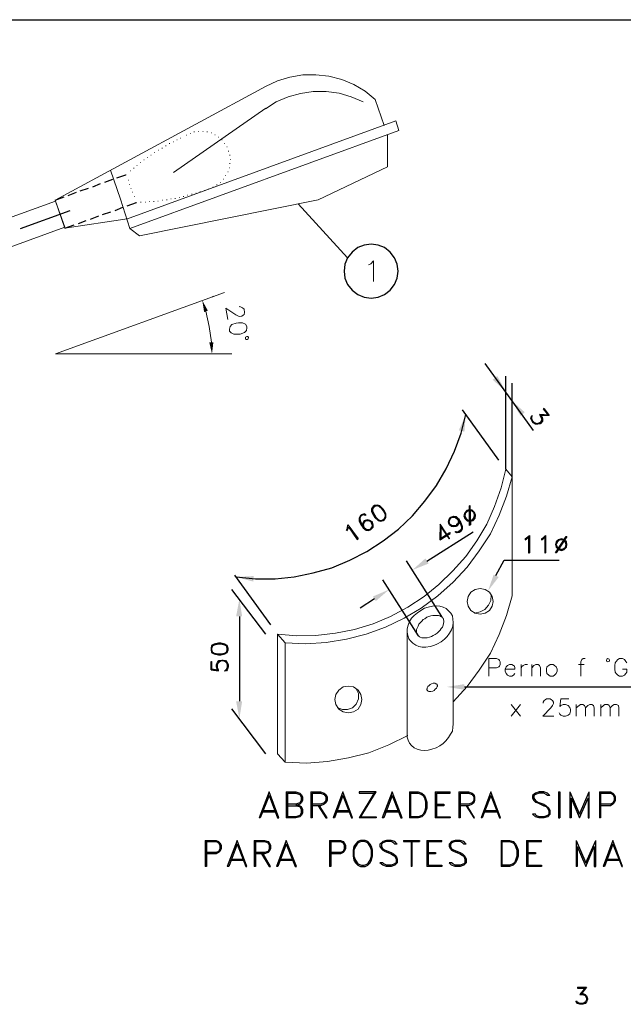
# Model space of a CAD drawing. Header units: millimetres. Extents: x 7 to 3083, y -677 to 294.
# Tile 156 of 256: x 1356 to 1411, y -136 to -46. Entities that reach past the tile are written whole.
import ezdxf

# ---------------------------------------------------------------- set-up
doc = ezdxf.new("R2010")
doc.units = ezdxf.units.MM
for name, color, linetype, lineweight in [('DGE_CONTORNOS', 7, 'Continuous', 0), ('DGE_DATOS', 7, 'Continuous', 0), ('DGE_RELLENO', 7, 'Continuous', 0)]:
    doc.layers.add(name, color=color, linetype=linetype, lineweight=lineweight)

# ---------------------------------------------------------------- blocks, each defined once
blk = doc.blocks.new('DGE_BT_015')
at = {"layer": 'DGE_RELLENO', "true_color": 0x000000}
for points in [[(92.4983, 267.2364), (92.837, 267.3634), (92.329, 268.2947)], [(93.345, 264.4847), (92.964, 264.4847), (93.218, 263.4264)], [(119.253, 261.3944), (118.8297, 261.0557), (120.015, 259.9974)], [(121.7507, 258.0924), (121.3697, 257.7537), (120.5653, 259.1507)], [(115.7393, 256.4413), (116.2473, 256.3144), (116.3743, 257.8807)], [(112.6913, 244.7573), (112.9877, 244.2917), (111.506, 243.699)], [(97.028, 243.1487), (96.9857, 242.6407), (95.4193, 243.064)], [(119.38, 243.064), (118.4063, 241.794), (118.9143, 243.2757)], [(107.9077, 241.286), (108.1617, 240.8627), (109.3893, 241.921)], [(95.4193, 239.4657), (95.9697, 239.4657), (95.7157, 241.032)], [(116.2473, 233.285), (116.2473, 232.777), (114.6387, 233.031)], [(95.4193, 231.7187), (95.9697, 231.7187), (95.7157, 230.1524)]]:
    blk.add_hatch(color=18, dxfattribs=at).paths.add_polyline_path(points, flags=0)
at = {"layer": 'DGE_CONTORNOS', "lineweight": 25}
for points in [[(7.874, 293.9063), (201.9723, 293.9063)], [(117.1787, 248.9483), (116.967, 249.16), (116.713, 249.2024), (116.459, 249.1177), (116.2897, 248.906), (116.205, 248.652), (116.2897, 248.398), (116.5013, 248.1864), (116.7553, 248.144), (117.0517, 248.2287), (117.221, 248.4403), (117.2633, 248.6944), (117.1787, 248.9483)], [(117.1363, 248.906), (116.967, 249.0754), (116.713, 249.1177), (116.5013, 249.033), (116.332, 248.8637), (116.2897, 248.652), (116.3743, 248.4403), (116.5437, 248.271), (116.7553, 248.2287), (117.0093, 248.3134), (117.1363, 248.4827), (117.1787, 248.6944), (117.1363, 248.906)], [(116.7553, 249.5833), (116.7977, 247.8054), (116.713, 247.763), (116.713, 249.541), (116.7553, 249.5833)], [(115.7817, 248.1017), (115.7393, 247.9323), (115.57, 247.7207), (115.5277, 247.6784), (115.2737, 247.636), (115.062, 247.6784), (114.8927, 247.8054), (114.8503, 247.89), (114.808, 248.1017), (114.8503, 248.3134), (114.9773, 248.4827), (115.0197, 248.525), (115.2737, 248.6097), (115.4853, 248.5674), (115.697, 248.3557), (115.9087, 248.017), (116.0357, 247.6784), (116.0357, 247.4243), (115.9087, 247.2127), (115.7817, 247.128), (115.57, 247.0857), (115.4007, 247.1704), (115.4853, 247.2127), (115.6123, 247.128)], [(114.8503, 247.9747), (114.8927, 248.271), (115.0197, 248.4403), (115.062, 248.4827), (115.316, 248.525), (115.57, 248.4403)], [(115.4007, 247.7207), (115.1467, 247.7207), (114.935, 247.8477), (114.8927, 247.9323), (114.8503, 248.144), (114.9773, 248.398)], [(115.697, 248.2287), (115.697, 247.9747), (115.5277, 247.8054), (115.4853, 247.763), (115.2313, 247.6784), (114.9773, 247.8054)], [(115.1467, 248.525), (115.4007, 248.525), (115.6547, 248.3134), (115.8663, 248.017), (115.9933, 247.636), (115.9933, 247.382)], [(115.6547, 248.3134), (115.697, 248.1017), (115.6123, 247.8477)], [(114.0883, 247.636), (114.8503, 246.5354), (114.8927, 246.5777), (114.046, 247.89), (114.0037, 246.4507), (114.935, 247.0434)], [(114.046, 246.5354), (114.8927, 247.128), (114.935, 247.0434)], [(114.0883, 247.636), (114.0883, 246.4507)], [(115.9933, 247.4667), (115.8663, 247.2974), (115.7393, 247.2127), (115.5277, 247.128)], [(121.793, 246.5354), (121.92, 246.62), (122.174, 246.8317), (122.174, 245.2653)], [(121.793, 246.5354), (121.793, 246.4507), (121.92, 246.5354), (122.0893, 246.7047), (122.0893, 245.2653), (122.174, 245.2653)], [(123.2747, 246.5354), (123.444, 246.62), (123.6557, 246.8317), (123.6557, 245.2653)], [(123.2747, 246.5354), (123.2747, 246.4507), (123.444, 246.5354), (123.571, 246.7047), (123.571, 245.2653), (123.6557, 245.2653)], [(125.603, 246.747), (124.6293, 245.2653), (124.5447, 245.2653), (125.5183, 246.747), (125.603, 246.747)], [(125.603, 246.0274), (125.5607, 246.2813), (125.349, 246.4507), (125.095, 246.5354), (124.841, 246.4507), (124.6293, 246.2813), (124.5447, 246.0274), (124.6293, 245.7733), (124.841, 245.5617), (125.095, 245.477), (125.349, 245.5617), (125.5607, 245.7733), (125.603, 246.0274)], [(125.5183, 246.0274), (125.476, 246.239), (125.3067, 246.4083), (125.095, 246.4507), (124.8833, 246.4083), (124.714, 246.239), (124.6293, 246.0274), (124.714, 245.7733), (124.8833, 245.6464), (125.095, 245.5617), (125.3067, 245.6464), (125.476, 245.7733), (125.5183, 246.0274)], [(98.425, 223.4637), (97.536, 221.093)], [(98.425, 223.125), (97.6207, 221.093), (97.536, 221.093)], [(98.425, 223.125), (99.187, 221.093), (99.314, 221.093), (98.425, 223.4637)], [(99.9913, 223.4637), (99.9913, 221.093)], [(99.9913, 223.4637), (100.8803, 223.4637), (101.219, 223.3367), (101.346, 223.2097), (101.473, 222.998), (101.473, 222.6594), (101.346, 222.4477), (101.219, 222.3207), (100.8803, 222.1937)], [(100.1183, 223.3367), (100.1183, 221.1777)], [(100.1183, 223.3367), (100.8803, 223.3367), (101.219, 223.2097), (101.346, 222.998), (101.346, 222.6594), (101.219, 222.4477), (100.8803, 222.3207), (100.1183, 222.3207)], [(102.235, 223.4637), (102.235, 221.093)], [(102.235, 223.4637), (103.124, 223.4637), (103.4627, 223.3367), (103.5897, 223.2097), (103.7167, 222.998), (103.7167, 222.6594), (103.5897, 222.4477), (103.4627, 222.3207), (103.124, 222.1937), (102.362, 222.1937)], [(102.362, 223.3367), (102.362, 221.093), (102.235, 221.093)], [(102.362, 223.3367), (103.124, 223.3367), (103.4627, 223.2097), (103.5897, 222.998), (103.5897, 222.6594), (103.4627, 222.4477), (103.124, 222.3207), (102.362, 222.3207)], [(105.156, 223.4637), (104.267, 221.093)], [(105.156, 223.125), (104.394, 221.093), (104.267, 221.093)], [(105.156, 223.125), (105.9603, 221.093), (106.045, 221.093), (105.156, 223.4637)], [(108.077, 223.4637), (106.6377, 221.093)], [(106.7223, 221.093), (108.204, 223.4637), (106.6377, 223.4637), (106.6377, 223.3367), (108.077, 223.3367)], [(109.6433, 223.4637), (108.7543, 221.093)], [(109.6433, 223.125), (108.8813, 221.093), (108.7543, 221.093)], [(109.6433, 223.125), (110.4477, 221.093), (110.5747, 221.093), (109.6433, 223.4637)], [(111.252, 223.4637), (111.252, 221.093)], [(111.252, 223.4637), (112.014, 223.4637), (112.3527, 223.3367), (112.6067, 223.125), (112.6913, 222.871), (112.8183, 222.5323), (112.8183, 221.982), (112.6913, 221.6434), (112.6067, 221.4317), (112.3527, 221.1777), (112.014, 221.093), (111.252, 221.093)], [(111.3367, 223.3367), (111.3367, 221.1777)], [(111.3367, 223.3367), (112.014, 223.3367), (112.3527, 223.2097), (112.4797, 223.125), (112.6067, 222.871), (112.6913, 222.5323), (112.6913, 221.982), (112.6067, 221.6434), (112.4797, 221.4317), (112.3527, 221.3047), (112.014, 221.1777), (111.3367, 221.1777)], [(113.5803, 223.4637), (113.5803, 221.093)], [(113.5803, 223.4637), (114.935, 223.4637)], [(113.7073, 223.3367), (114.935, 223.3367), (114.935, 223.4637)], [(113.7073, 223.3367), (113.7073, 221.1777)], [(115.7393, 223.4637), (115.7393, 221.093)], [(115.7393, 223.4637), (116.6283, 223.4637), (116.967, 223.3367), (117.094, 223.2097), (117.1787, 222.998), (117.1787, 222.6594), (117.094, 222.4477), (116.967, 222.3207), (116.6283, 222.1937), (115.8663, 222.1937)], [(115.8663, 223.3367), (115.8663, 221.093), (115.7393, 221.093)], [(115.8663, 223.3367), (116.6283, 223.3367), (116.967, 223.2097), (117.094, 222.998), (117.094, 222.6594), (116.967, 222.4477), (116.6283, 222.3207), (115.8663, 222.3207)], [(118.6603, 223.4637), (117.7713, 221.093)], [(118.6603, 223.125), (117.856, 221.093), (117.7713, 221.093)], [(118.6603, 223.125), (119.4647, 221.093), (119.5493, 221.093), (118.6603, 223.4637)], [(124.0367, 223.125), (123.825, 223.3367), (123.4863, 223.4637), (123.063, 223.4637), (122.7243, 223.3367), (122.4703, 223.125), (122.4703, 222.871), (122.5973, 222.6594), (122.7243, 222.5323), (122.936, 222.4477), (123.4863, 222.1937), (123.698, 222.109), (123.825, 221.982), (123.952, 221.7704), (123.952, 221.4317), (123.825, 221.3047), (123.4863, 221.1777), (123.063, 221.1777), (122.809, 221.3047), (122.7243, 221.4317), (122.4703, 221.4317)], [(124.0367, 223.125), (123.825, 223.125), (123.698, 223.2097), (123.4863, 223.3367), (123.063, 223.3367), (122.7243, 223.2097), (122.5973, 223.125), (122.5973, 222.871), (122.7243, 222.6594), (122.936, 222.5323), (123.4863, 222.3207), (123.698, 222.1937), (123.952, 221.982), (124.0367, 221.7704), (124.0367, 221.4317), (123.825, 221.1777), (123.4863, 221.093), (123.063, 221.093), (122.7243, 221.1777), (122.4703, 221.4317)], [(124.841, 223.4637), (124.841, 221.093), (124.968, 221.093)], [(124.841, 223.4637), (124.968, 223.4637), (124.968, 221.093)], [(125.857, 223.4637), (125.857, 221.093)], [(125.857, 223.4637), (126.746, 221.4317), (127.635, 223.4637)], [(125.984, 222.871), (125.984, 221.093), (125.857, 221.093)], [(125.984, 222.871), (126.746, 221.093)], [(126.746, 221.093), (127.5503, 222.871), (127.5503, 221.093), (127.635, 221.093), (127.635, 223.4637)], [(128.5663, 223.4637), (128.5663, 221.093)], [(128.5663, 223.4637), (129.5823, 223.4637), (129.794, 223.3367), (129.921, 223.2097), (130.0057, 222.998), (130.0057, 222.6594), (129.921, 222.4477), (129.794, 222.3207), (129.5823, 222.1937), (128.651, 222.1937)], [(128.651, 223.3367), (128.651, 221.093), (128.5663, 221.093)], [(128.651, 223.3367), (129.5823, 223.3367), (129.794, 223.2097), (129.921, 222.998), (129.921, 222.6594), (129.794, 222.4477), (129.5823, 222.3207), (128.651, 222.3207)], [(100.8803, 222.3207), (101.219, 222.1937), (101.346, 222.109), (101.473, 221.855), (101.473, 221.5163), (101.346, 221.3047), (101.219, 221.1777), (100.8803, 221.093), (99.9913, 221.093)], [(100.1183, 222.1937), (100.8803, 222.1937), (101.219, 222.109), (101.346, 221.855), (101.346, 221.5163), (101.219, 221.3047), (100.8803, 221.1777), (100.1183, 221.1777)], [(102.9123, 222.1937), (103.5897, 221.093), (103.7167, 221.093), (103.0393, 222.1937)], [(113.7073, 222.3207), (114.3847, 222.3207), (114.3847, 222.1937), (113.7073, 222.1937)], [(116.4167, 222.1937), (117.094, 221.093), (117.1787, 221.093), (116.5013, 222.1937)], [(97.7477, 221.6434), (99.1023, 221.6434)], [(97.8747, 221.7704), (98.9753, 221.7704)], [(104.4787, 221.6434), (105.8333, 221.6434)], [(104.6057, 221.7704), (105.7063, 221.7704)], [(106.7223, 221.1777), (108.204, 221.1777), (108.204, 221.093), (106.6377, 221.093)], [(109.0083, 221.6434), (110.3207, 221.6434)], [(109.093, 221.7704), (110.236, 221.7704)], [(113.7073, 221.1777), (114.935, 221.1777), (114.935, 221.093), (113.5803, 221.093)], [(117.983, 221.6434), (119.3377, 221.6434)], [(118.11, 221.7704), (119.2107, 221.7704)], [(92.583, 219.0187), (92.583, 216.648)], [(92.583, 219.0187), (93.599, 219.0187), (93.8107, 218.934), (93.9377, 218.807), (94.0647, 218.5954), (94.0647, 218.2567), (93.9377, 218.0027), (93.8107, 217.918), (93.599, 217.791), (92.71, 217.791)], [(92.71, 218.934), (92.71, 216.648), (92.583, 216.648)], [(92.71, 218.934), (93.599, 218.934), (93.8107, 218.807), (93.9377, 218.5954), (93.9377, 218.2567), (93.8107, 218.0027), (93.599, 217.918), (92.71, 217.918)], [(95.504, 219.0187), (94.615, 216.648)], [(95.504, 218.68), (94.742, 216.648), (94.615, 216.648)], [(95.504, 218.68), (96.3083, 216.648), (96.393, 216.648), (95.504, 219.0187)], [(97.0703, 219.0187), (97.0703, 216.648)], [(97.0703, 219.0187), (98.0017, 219.0187), (98.3403, 218.934), (98.425, 218.807), (98.552, 218.5954), (98.552, 218.2567), (98.425, 218.0027), (98.3403, 217.918), (98.0017, 217.791), (97.1973, 217.791)], [(97.1973, 218.934), (97.1973, 216.648), (97.0703, 216.648)], [(97.1973, 218.934), (98.0017, 218.934), (98.3403, 218.807), (98.425, 218.5954), (98.425, 218.2567), (98.3403, 218.0027), (98.0017, 217.918), (97.1973, 217.918)], [(99.9913, 219.0187), (99.1023, 216.648)], [(99.9913, 218.68), (99.2293, 216.648), (99.1023, 216.648)], [(99.9913, 218.68), (100.7957, 216.648), (100.9227, 216.648), (99.9913, 219.0187)], [(103.9283, 219.0187), (103.9283, 216.648)], [(103.9283, 219.0187), (104.9443, 219.0187), (105.1983, 218.934), (105.283, 218.807), (105.41, 218.5954), (105.41, 218.2567), (105.283, 218.0027), (105.1983, 217.918), (104.9443, 217.791), (104.0553, 217.791)], [(104.0553, 218.934), (104.0553, 216.648), (103.9283, 216.648)], [(104.0553, 218.934), (104.9443, 218.934), (105.1983, 218.807), (105.283, 218.5954), (105.283, 218.2567), (105.1983, 218.0027), (104.9443, 217.918), (104.0553, 217.918)], [(106.7647, 219.0187), (106.5107, 218.934), (106.299, 218.68), (106.172, 218.4684), (106.0873, 218.1297), (106.0873, 217.5794), (106.172, 217.2407), (106.299, 216.9867), (106.5107, 216.775), (106.7647, 216.648), (107.188, 216.648), (107.442, 216.775), (107.6537, 216.9867), (107.7807, 217.2407), (107.8653, 217.5794), (107.8653, 218.1297), (107.7807, 218.4684), (107.6537, 218.68), (107.442, 218.934), (107.188, 219.0187), (106.7647, 219.0187)], [(106.8493, 218.934), (106.5107, 218.807), (106.299, 218.4684), (106.172, 218.1297), (106.172, 217.5794), (106.299, 217.2407), (106.5107, 216.902), (106.8493, 216.775), (107.1033, 216.775), (107.442, 216.902), (107.6537, 217.2407), (107.7807, 217.5794), (107.7807, 218.1297), (107.6537, 218.4684), (107.442, 218.807), (107.1033, 218.934), (106.8493, 218.934)], [(110.109, 218.68), (109.8973, 218.934), (109.5587, 219.0187), (109.1353, 219.0187), (108.7967, 218.934), (108.5427, 218.68), (108.5427, 218.4684), (108.6697, 218.2567), (108.7967, 218.1297), (109.0083, 218.0027), (109.5587, 217.791), (109.7703, 217.664), (109.8973, 217.5794), (110.0243, 217.3254), (110.0243, 216.9867), (109.8973, 216.902), (109.5587, 216.775), (109.1353, 216.775), (108.8813, 216.902), (108.7967, 216.9867), (108.5427, 216.9867)], [(110.109, 218.68), (109.8973, 218.68), (109.7703, 218.807), (109.5587, 218.934), (109.1353, 218.934), (108.7967, 218.807), (108.6697, 218.68), (108.6697, 218.4684), (108.7967, 218.2567), (109.0083, 218.1297), (109.5587, 217.918), (109.7703, 217.791), (110.0243, 217.5794), (110.109, 217.3254), (110.109, 216.9867), (109.8973, 216.775), (109.5587, 216.648), (109.1353, 216.648), (108.7967, 216.775), (108.5427, 216.9867)], [(110.7017, 219.0187), (112.141, 219.0187), (112.141, 218.934)], [(110.7017, 219.0187), (110.7017, 218.934), (112.141, 218.934)], [(111.379, 218.934), (111.379, 216.648)], [(111.4637, 218.934), (111.4637, 216.648), (111.379, 216.648)], [(112.8183, 219.0187), (112.8183, 216.648)], [(112.8183, 219.0187), (114.173, 219.0187)], [(112.9453, 218.934), (114.173, 218.934), (114.173, 219.0187)], [(112.9453, 218.934), (112.9453, 216.775)], [(116.4167, 218.68), (116.205, 218.934), (115.8663, 219.0187), (115.4007, 219.0187), (115.062, 218.934), (114.8503, 218.68), (114.8503, 218.4684), (114.9773, 218.2567), (115.062, 218.1297), (115.316, 218.0027), (115.8663, 217.791), (116.078, 217.664), (116.205, 217.5794), (116.2897, 217.3254), (116.2897, 216.9867), (116.205, 216.902), (115.8663, 216.775), (115.4007, 216.775), (115.189, 216.902), (115.062, 216.9867), (114.8503, 216.9867)], [(116.4167, 218.68), (116.205, 218.68), (116.078, 218.807), (115.8663, 218.934), (115.4007, 218.934), (115.062, 218.807), (114.9773, 218.68), (114.9773, 218.4684), (115.062, 218.2567), (115.316, 218.1297), (115.8663, 217.918), (116.078, 217.791), (116.2897, 217.5794), (116.4167, 217.3254), (116.4167, 216.9867), (116.205, 216.775), (115.8663, 216.648), (115.4007, 216.648), (115.062, 216.775), (114.8503, 216.9867)], [(119.5917, 219.0187), (119.5917, 216.648)], [(119.5917, 219.0187), (120.3537, 219.0187), (120.6923, 218.934), (120.904, 218.68), (121.031, 218.4684), (121.158, 218.1297), (121.158, 217.5794), (121.031, 217.2407), (120.904, 216.9867), (120.6923, 216.775), (120.3537, 216.648), (119.5917, 216.648)], [(119.6763, 218.934), (119.6763, 216.775)], [(119.6763, 218.934), (120.3537, 218.934), (120.6923, 218.807), (120.8193, 218.68), (120.904, 218.4684), (121.031, 218.1297), (121.031, 217.5794), (120.904, 217.2407), (120.8193, 216.9867), (120.6923, 216.902), (120.3537, 216.775), (119.6763, 216.775)], [(121.92, 219.0187), (121.92, 216.648)], [(121.92, 219.0187), (123.2747, 219.0187)], [(122.047, 218.934), (123.2747, 218.934), (123.2747, 219.0187)], [(122.047, 218.934), (122.047, 216.775)], [(126.4497, 219.0187), (126.4497, 216.648)], [(126.4497, 219.0187), (127.3387, 216.9867), (128.2277, 219.0187)], [(126.5343, 218.4684), (126.5343, 216.648), (126.4497, 216.648)], [(126.5343, 218.4684), (127.3387, 216.648)], [(127.3387, 216.648), (128.1007, 218.4684), (128.1007, 216.648), (128.2277, 216.648), (128.2277, 219.0187)], [(129.794, 219.0187), (128.905, 216.648)], [(129.794, 218.68), (129.032, 216.648), (128.905, 216.648)], [(129.794, 218.68), (130.5983, 216.648), (130.683, 216.648), (129.794, 219.0187)], [(97.7477, 217.791), (98.425, 216.648), (98.552, 216.648), (97.8747, 217.791)], [(112.9453, 217.918), (113.6227, 217.918), (113.6227, 217.791), (112.9453, 217.791)], [(122.047, 217.918), (122.7243, 217.918), (122.7243, 217.791), (122.047, 217.791)], [(94.8267, 217.2407), (96.1813, 217.2407)], [(94.9537, 217.3254), (96.0543, 217.3254)], [(99.314, 217.2407), (100.6687, 217.2407)], [(99.441, 217.3254), (100.584, 217.3254)], [(112.9453, 216.775), (114.173, 216.775), (114.173, 216.648), (112.8183, 216.648)], [(122.047, 216.775), (123.2747, 216.775), (123.2747, 216.648), (121.92, 216.648)], [(129.1167, 217.2407), (130.4713, 217.2407)], [(129.2437, 217.3254), (130.3443, 217.3254)]]:
    blk.add_lwpolyline(points, dxfattribs=at)
at = {"layer": 'DGE_CONTORNOS', "lineweight": 5}
for points in [[(108.1193, 286.625), (107.188, 287.387), (106.172, 287.9797), (105.0713, 288.4454), (103.886, 288.7417), (102.7007, 288.8687), (101.5153, 288.8687), (100.33, 288.657), (99.187, 288.3184), (98.0863, 287.8104)], [(78.9093, 277.4387), (98.171, 287.8527)], [(107.0187, 286.4134), (105.918, 286.879), (104.8173, 287.2177), (103.632, 287.3447), (102.4467, 287.3447), (101.3037, 287.1753), (100.1607, 286.879), (99.06, 286.4134), (98.0863, 285.7784)], [(108.9237, 284.2544), (108.1193, 286.625)], [(89.7043, 279.9787), (98.1287, 285.8207)], [(85.4287, 275.703), (109.982, 284.6777)], [(110.2783, 283.7887), (109.982, 284.6777)], [(85.725, 274.8563), (110.2783, 283.7887)], [(109.22, 283.4077), (109.22, 280.4867), (102.9123, 277.481), (86.614, 274.179), (85.725, 274.8563)], [(90.3393, 283.1114), (90.3817, 283.1114)], [(90.8473, 283.3653), (90.8897, 283.3653)], [(91.2283, 283.5347), (91.2707, 283.5347)], [(91.567, 283.6617), (91.6093, 283.6617)], [(91.948, 283.704), (91.9903, 283.704)], [(92.3713, 283.704), (92.4137, 283.704)], [(92.7523, 283.6617), (92.7947, 283.6617)], [(93.1333, 283.577), (93.1757, 283.577)], [(93.472, 283.4077), (93.5143, 283.4077)], [(93.8107, 283.196), (93.853, 283.196)], [(88.646, 282.18), (88.6883, 282.18)], [(88.9847, 282.3917), (89.027, 282.3917)], [(89.3233, 282.6034), (89.3657, 282.6034)], [(89.662, 282.7727), (89.7043, 282.7727)], [(90.0007, 282.942), (90.043, 282.942)], [(94.107, 282.942), (94.1493, 282.942)], [(94.361, 282.6034), (94.4033, 282.6034)], [(94.5727, 282.307), (94.615, 282.307)], [(87.3337, 281.3333), (87.376, 281.3333)], [(87.63, 281.545), (87.6723, 281.545)], [(87.9687, 281.799), (88.011, 281.799)], [(88.3073, 282.0107), (88.3497, 282.0107)], [(94.6997, 281.926), (94.742, 281.926)], [(94.8267, 281.545), (94.869, 281.545)], [(86.0637, 280.3597), (86.106, 280.3597)], [(86.36, 280.6137), (86.4023, 280.6137)], [(86.6563, 280.8677), (86.6987, 280.8677)], [(86.995, 281.1217), (87.0373, 281.1217)], [(94.7843, 280.402), (94.8267, 280.402)], [(94.8267, 280.783), (94.869, 280.783)], [(94.869, 281.164), (94.9113, 281.164)], [(85.725, 274.8563), (84.8783, 277.5233), (83.947, 280.1903)], [(85.344, 279.767), (85.3863, 279.767)], [(85.344, 279.767), (85.3863, 279.767)], [(85.7673, 280.1057), (85.8097, 280.1057)], [(94.4457, 279.6823), (94.488, 279.6823)], [(94.6573, 280.021), (94.6997, 280.021)], [(85.5557, 279.259), (85.598, 279.259)], [(85.6827, 278.878), (85.725, 278.878)], [(85.8097, 278.497), (85.852, 278.497)], [(93.3027, 278.624), (93.345, 278.624)], [(93.3027, 278.624), (93.345, 278.624)], [(93.6413, 278.8357), (93.6837, 278.8357)], [(93.98, 279.0474), (94.0223, 279.0474)], [(94.234, 279.3437), (94.2763, 279.3437)], [(85.9367, 278.1583), (85.979, 278.1583)], [(86.106, 277.7774), (86.1483, 277.7774)], [(89.8313, 277.608), (89.8737, 277.608)], [(90.2123, 277.6927), (90.2547, 277.6927)], [(90.5933, 277.7774), (90.6357, 277.7774)], [(90.9743, 277.9044), (91.0167, 277.9044)], [(91.3553, 277.989), (91.3977, 277.989)], [(91.7363, 278.0737), (91.7787, 278.0737)], [(92.1173, 278.2007), (92.1597, 278.2007)], [(92.4983, 278.3277), (92.5407, 278.3277)], [(92.8793, 278.4547), (92.9217, 278.4547)], [(78.9093, 277.4387), (79.7983, 274.8987), (85.471, 275.7454)], [(86.2753, 277.227), (86.3177, 277.227)], [(86.2753, 277.227), (86.3177, 277.227)], [(86.6987, 277.2694), (86.741, 277.2694)], [(87.122, 277.2694), (87.1643, 277.2694)], [(87.503, 277.3117), (87.5453, 277.3117)], [(87.884, 277.3117), (87.9263, 277.3117)], [(88.265, 277.354), (88.3073, 277.354)], [(88.6883, 277.4387), (88.7307, 277.4387)], [(89.0693, 277.481), (89.1117, 277.481)], [(89.4503, 277.5657), (89.4927, 277.5657)], [(93.2603, 268.6333), (93.345, 268.6757)], [(95.7157, 267.702), (95.758, 267.7444), (95.9273, 267.6597), (96.012, 267.6174), (96.139, 267.4903), (96.1813, 267.194), (96.139, 267.0247), (96.0543, 266.94), (95.9273, 266.8554), (95.758, 266.813), (95.631, 266.8554), (95.377, 266.9823), (94.488, 267.575), (94.6573, 266.559)], [(93.1757, 264.4847), (92.964, 265.924), (92.6677, 267.321)], [(96.393, 265.924), (96.266, 266.1357), (96.012, 266.2627), (95.631, 266.2627), (95.4193, 266.2204), (95.0383, 266.0934), (94.869, 265.924), (94.8267, 265.67), (94.8267, 265.5007), (94.9537, 265.3313), (95.2077, 265.2044), (95.8003, 265.2044), (96.1813, 265.3737), (96.3507, 265.543), (96.393, 265.797), (96.393, 265.924)], [(96.4353, 264.7387), (96.52, 264.781), (96.5623, 264.908), (96.4777, 264.9927), (96.393, 264.9927), (96.266, 264.9503), (96.266, 264.8233), (96.3083, 264.7387), (96.4353, 264.7387)]]:
    blk.add_lwpolyline(points, dxfattribs=at)
at = {"layer": 'DGE_CONTORNOS', "lineweight": 30}
for points in [[(84.5397, 279.4707), (85.344, 279.767)], [(81.1953, 278.2854), (81.9573, 278.5394)], [(82.3383, 278.6663), (83.058, 278.9627)], [(83.439, 279.0897), (84.1587, 279.3437)], [(78.9093, 277.4387), (79.7137, 277.735)], [(80.0947, 277.862), (80.8567, 278.1583)], [(84.3703, 276.5073), (85.09, 276.8037)], [(85.471, 276.9307), (86.3177, 277.227)], [(101.092, 277.1), (105.5793, 272.1894)], [(75.7343, 274.8563), (80.264, 276.5073)], [(82.1267, 275.703), (82.8887, 275.9993)], [(83.2273, 276.1264), (83.9893, 276.3804)], [(79.7983, 274.8987), (80.645, 275.195)], [(81.026, 275.322), (81.7457, 275.576)], [(110.1937, 270.9617), (110.109, 271.5967), (109.855, 272.1894), (109.474, 272.6974), (108.966, 273.1207), (108.3733, 273.3323), (107.7383, 273.417), (107.1033, 273.3323), (106.5107, 273.1207), (106.0027, 272.6974), (105.5793, 272.1894), (105.3253, 271.5967), (105.283, 270.9617), (105.3253, 270.3267), (105.5793, 269.734), (106.0027, 269.226), (106.5107, 268.845), (107.1033, 268.591), (107.7383, 268.5063), (108.3733, 268.591), (108.966, 268.845), (109.474, 269.226), (109.855, 269.734), (110.109, 270.3267), (110.1937, 270.9617)], [(122.555, 256.4413), (118.1523, 262.5374)], [(120.015, 252.8854), (120.015, 261.3944)], [(120.6077, 252.208), (120.6077, 260.7594)], [(95.4193, 243.064), (97.1973, 242.8947), (98.9753, 242.8947), (100.711, 243.064), (102.4467, 243.445), (104.14, 243.9107), (105.791, 244.588), (107.3573, 245.3924), (108.839, 246.366), (110.236, 247.4243), (111.506, 248.652), (112.649, 249.9644), (113.7073, 251.4037), (114.5963, 252.9277), (115.3583, 254.5364), (115.951, 256.1874), (116.3743, 257.8807)], [(119.38, 253.732), (116.078, 258.304)], [(123.19, 257.8384), (123.317, 257.7114), (123.3593, 257.4997), (123.3593, 257.288), (123.19, 257.0764), (123.1477, 257.034), (122.936, 256.9917), (122.7243, 256.9917), (122.5127, 257.1187), (122.3857, 257.3304), (122.301, 257.542), (122.3433, 257.6267), (122.3857, 257.796), (122.428, 257.7537)], [(123.952, 257.8384), (123.1053, 257.8807)], [(123.1053, 257.8807), (123.2323, 257.669), (123.317, 257.4573), (123.2323, 257.2034)], [(123.4863, 258.431), (123.9943, 257.796), (123.1477, 257.796)], [(123.4863, 258.431), (123.444, 258.3887), (123.9097, 257.796)], [(116.713, 257.4573), (116.7553, 257.4573)], [(123.063, 257.0764), (122.7667, 257.034), (122.5973, 257.161), (122.428, 257.3727), (122.3857, 257.5844), (122.428, 257.7537)], [(122.3857, 257.415), (122.3857, 257.669)], [(123.2747, 257.6267), (123.317, 257.3304), (123.1477, 257.161), (123.1053, 257.1187), (122.8937, 257.034), (122.6397, 257.1187)], [(107.9077, 249.4987), (107.7807, 249.287), (107.7807, 249.033), (107.95, 248.6944), (108.077, 248.4827), (108.3733, 248.2287), (108.6273, 248.144), (108.839, 248.2287), (108.966, 248.3134), (109.093, 248.4827), (109.093, 248.779), (108.9237, 249.1177), (108.7967, 249.287), (108.5427, 249.541), (108.2887, 249.6257), (108.0347, 249.5833), (107.9077, 249.4987)], [(108.331, 249.5833), (108.077, 249.4987), (107.95, 249.414), (107.823, 249.2447)], [(107.8653, 249.3294), (107.8653, 249.0754), (108.0347, 248.7367), (108.1617, 248.525), (108.4157, 248.271), (108.6697, 248.1864)], [(109.0507, 248.4403), (109.0507, 248.7367), (108.8813, 249.0754), (108.7543, 249.2447), (108.458, 249.4987), (108.204, 249.5833)], [(107.061, 248.779), (107.188, 248.6944), (107.2727, 248.7367), (107.1033, 248.8214), (106.8917, 248.7367), (106.7647, 248.652), (106.6377, 248.4403), (106.6377, 248.1864), (106.807, 247.8477), (107.0187, 247.5514), (107.2727, 247.3397), (107.4843, 247.2974), (107.696, 247.382), (107.7383, 247.4243), (107.9077, 247.5937), (107.9077, 247.8054), (107.8653, 248.0594), (107.823, 248.1017), (107.6113, 248.2287), (107.3997, 248.271), (107.188, 248.2287), (107.1033, 248.1864), (106.9763, 247.9747), (106.934, 247.763)], [(107.1457, 248.7367), (106.934, 248.6944), (106.807, 248.6097), (106.68, 248.398)], [(106.68, 248.525), (106.7223, 248.2287), (106.8493, 247.89), (107.061, 247.5937), (107.315, 247.382), (107.569, 247.382)], [(107.696, 248.144), (107.442, 248.2287), (107.2303, 248.144), (107.1457, 248.1017), (107.0187, 247.9323), (107.0187, 247.636)], [(107.1033, 248.0594), (107.0187, 247.8054), (107.061, 247.5937)], [(107.7807, 247.509), (107.8653, 247.763), (107.7807, 248.017), (107.7383, 248.0594), (107.569, 248.1864), (107.2727, 248.1864)], [(108.585, 248.1864), (108.7967, 248.271), (108.9237, 248.3557), (109.0507, 248.5674)], [(105.4947, 247.3397), (105.5793, 247.509), (105.6217, 247.8054), (106.553, 246.5354)], [(105.4947, 247.3397), (105.537, 247.2974), (105.6217, 247.4243), (105.664, 247.636), (106.4683, 246.493), (106.553, 246.5354)], [(107.188, 247.4667), (107.442, 247.382), (107.6537, 247.4243), (107.696, 247.4667), (107.8653, 247.6784), (107.823, 247.9323)], [(112.8183, 244.5034), (117.0517, 247.1704)], [(114.173, 239.4657), (110.9557, 244.5457)], [(119.126, 243.191), (119.888, 244.588), (124.8833, 244.588)], [(111.506, 243.699), (111.5483, 243.699)], [(98.5943, 238.7037), (95.2923, 243.2333)], [(112.0563, 237.6877), (108.7967, 242.81)], [(98.1287, 237.857), (95.0383, 241.921)], [(108.0347, 241.0743), (106.7223, 240.2277)], [(95.7157, 239.4657), (95.7157, 231.7187)], [(93.1333, 236.4177), (93.1757, 236.1637), (93.4297, 236.0367), (93.8107, 235.952), (94.0223, 235.952), (94.4033, 236.0367), (94.615, 236.1637), (94.6997, 236.4177), (94.6997, 236.5447), (94.615, 236.7987), (94.4033, 236.9257), (94.0223, 237.0104), (93.8107, 237.0104), (93.4297, 236.9257), (93.1757, 236.7987), (93.1333, 236.5447), (93.1333, 236.4177)], [(94.615, 236.714), (94.4033, 236.841), (94.0223, 236.9257), (93.8107, 236.9257), (93.4297, 236.841), (93.1757, 236.714)], [(93.2603, 236.7987), (93.1757, 236.5447), (93.1757, 236.4177), (93.2603, 236.1637)], [(94.5303, 236.1637), (94.615, 236.4177), (94.615, 236.5447), (94.5303, 236.7987)], [(93.1333, 234.5974), (93.1333, 235.3594), (93.1757, 235.3594), (93.1757, 234.682)], [(93.1757, 236.2483), (93.4297, 236.1214), (93.8107, 236.0367), (94.0223, 236.0367), (94.4033, 236.1214), (94.615, 236.2483)], [(93.726, 234.5974), (93.6413, 234.8514), (93.6413, 235.063), (93.726, 235.2747), (93.853, 235.444), (94.107, 235.4864), (94.234, 235.4864), (94.4457, 235.444), (94.615, 235.2747), (94.6997, 235.063), (94.6997, 234.8514), (94.615, 234.5974), (94.5303, 234.5127), (94.4033, 234.4704), (94.4033, 234.5127)], [(93.8107, 234.5127), (93.8107, 234.5974), (93.726, 234.7667), (93.726, 235.063), (93.8107, 235.2747), (94.0223, 235.444)], [(93.726, 235.1477), (93.853, 235.3594), (94.107, 235.444), (94.234, 235.444), (94.4457, 235.3594), (94.615, 235.1477)], [(94.3187, 235.444), (94.5303, 235.2747), (94.615, 235.063), (94.615, 234.8514), (94.5303, 234.5974), (94.4033, 234.5127)], [(93.1333, 234.5974), (93.8107, 234.5127)], [(93.1757, 234.682), (93.726, 234.5974)], [(94.615, 234.7667), (94.4457, 234.5127)], [(116.2473, 233.031), (141.8167, 233.031)], [(98.1287, 226.935), (95.0383, 231.0413)], [(126.873, 205.0487), (127.0423, 205.0487), (127.254, 204.964), (127.381, 204.837), (127.4657, 204.583), (127.4657, 204.5407), (127.381, 204.2867), (127.254, 204.1597), (127.0423, 204.075), (126.7883, 204.075), (126.5767, 204.1597), (126.492, 204.2444), (126.4073, 204.3714), (126.492, 204.3714)], [(126.5767, 205.6413), (127.381, 205.6413), (126.873, 204.964)], [(126.5767, 205.6413), (126.5767, 205.5567), (127.3387, 205.5567)], [(127.3387, 205.6413), (126.7883, 204.964)], [(126.7883, 204.964), (127.0423, 204.964), (127.254, 204.8794), (127.381, 204.6677)], [(127.0847, 204.964), (127.3387, 204.837), (127.381, 204.583), (127.381, 204.5407), (127.3387, 204.2867), (127.0847, 204.1597)], [(127.381, 204.456), (127.254, 204.2444), (127.0423, 204.1597), (126.7883, 204.1597), (126.5767, 204.2444), (126.492, 204.3714)], [(126.7037, 204.1597), (126.492, 204.2867)]]:
    blk.add_lwpolyline(points, dxfattribs=at)
at = {"layer": 'DGE_CONTORNOS', "lineweight": 13}
for points in [[(56.7267, 269.3107), (78.9517, 277.354)], [(79.7983, 274.9833), (78.9517, 277.354)], [(57.6157, 266.8977), (79.7983, 274.9833)], [(107.4843, 271.5544), (107.696, 271.639), (107.95, 271.893), (107.95, 270.0304)], [(95.0383, 263.4264), (78.9517, 263.4264), (94.361, 269.0144)], [(99.187, 237.857), (100.965, 237.6877), (102.7007, 237.73), (104.4787, 237.9417), (106.2143, 238.2804), (107.9077, 238.7884), (109.5163, 239.4657), (111.0827, 240.3124), (112.5643, 241.286), (113.919, 242.3867), (115.189, 243.6144), (116.3743, 244.9267), (117.3903, 246.366), (118.2793, 247.89), (118.999, 249.4987), (119.5917, 251.192), (120.015, 252.8854)], [(120.6077, 241.3284), (120.6077, 252.208), (120.015, 252.8854)], [(99.9067, 237.0527), (101.7693, 236.968), (103.632, 237.095), (105.4947, 237.3913), (107.2727, 237.857), (109.0507, 238.492), (110.744, 239.2964), (112.3103, 240.2277), (113.8343, 241.3284), (115.2313, 242.5983), (116.5013, 243.953), (117.602, 245.4347), (118.618, 247.001), (119.4223, 248.6944), (120.0997, 250.43), (120.6077, 252.208)], [(118.872, 240.8204), (118.7873, 241.286), (118.5333, 241.667), (118.1523, 241.921), (117.6867, 242.0057), (117.221, 241.921), (116.84, 241.667), (116.586, 241.286), (116.5013, 240.8204), (116.586, 240.397), (116.84, 240.016), (117.221, 239.762), (117.6867, 239.6774), (118.1523, 239.762), (118.5333, 240.016), (118.7873, 240.397), (118.872, 240.8204)], [(115.2313, 231.6764), (116.5013, 233.0733), (117.602, 234.555), (118.618, 236.1214), (119.4223, 237.8147), (120.0997, 239.5504), (120.6077, 241.3284)], [(117.1787, 239.762), (117.6867, 239.889), (118.11, 240.1007), (118.4487, 240.4817), (118.6603, 240.905), (118.7027, 241.413)], [(115.0197, 239.762), (114.808, 239.9737), (114.5963, 240.1854), (114.3, 240.3124), (114.0037, 240.397), (113.665, 240.4394), (113.3263, 240.397), (112.9453, 240.3124), (112.6067, 240.2277), (112.268, 240.016), (111.9717, 239.8044), (111.6753, 239.5504), (111.4213, 239.2964), (111.252, 239), (111.125, 238.6614), (111.0403, 238.3227), (111.0403, 238.0264), (111.0827, 237.73), (111.1673, 237.4337), (111.3367, 237.222), (111.5483, 237.0104), (111.8023, 236.841), (112.0987, 236.714), (112.395, 236.6717), (112.7337, 236.6717), (113.1147, 236.714), (113.4533, 236.7987), (113.792, 236.968), (114.1307, 237.1374), (114.427, 237.3913), (114.681, 237.6454), (114.8927, 237.9417), (115.062, 238.238), (115.189, 238.5767), (115.2313, 238.9153), (115.189, 239.2117), (115.1467, 239.508), (115.0197, 239.762)], [(114.3, 239.2964), (114.2577, 239.3387), (114.173, 239.4233), (114.0883, 239.4657), (114.0037, 239.508), (113.8767, 239.5504), (113.3687, 239.5504), (113.1993, 239.508), (112.9877, 239.4657), (112.8183, 239.381), (112.649, 239.254), (112.4797, 239.1694), (112.3527, 239.0424), (112.2257, 238.873), (112.0987, 238.746), (112.014, 238.5767), (111.9293, 238.4073), (111.887, 238.2804), (111.887, 237.9417), (111.9293, 237.857), (111.9717, 237.7724), (112.014, 237.73), (112.0563, 237.6877), (112.141, 237.603), (112.2257, 237.5607), (112.3527, 237.5184), (112.8607, 237.5184), (113.0723, 237.5607), (113.2417, 237.6454), (113.411, 237.73), (113.5803, 237.8147), (113.7497, 237.9417), (113.8767, 238.0687), (114.046, 238.1957), (114.1307, 238.365), (114.2577, 238.492), (114.3, 238.6614), (114.3423, 238.8307), (114.3847, 238.9577), (114.3847, 239.0424), (114.3423, 239.1694), (114.3423, 239.2117), (114.3, 239.2964)], [(115.2313, 238.9153), (115.2313, 229.5174)], [(99.187, 226.935), (99.187, 237.857), (99.9067, 237.0527)], [(111.0403, 238.0264), (111.0403, 228.6284)], [(99.9067, 237.0527), (99.9067, 226.173)], [(118.491, 234.0047), (118.491, 235.6134), (119.1683, 235.6134), (119.38, 235.5287), (119.4647, 235.444), (119.507, 235.317), (119.507, 235.063), (119.4647, 234.936), (119.38, 234.8514), (119.1683, 234.7667), (118.491, 234.7667)], [(127.254, 235.6134), (127.0847, 235.6134), (126.9577, 235.5287), (126.873, 235.317), (126.873, 234.0047)], [(129.4977, 235.444), (129.4553, 235.571), (129.3283, 235.6134), (129.2437, 235.571), (129.2013, 235.444), (129.2437, 235.3594), (129.3283, 235.317), (129.4553, 235.3594), (129.4977, 235.444)], [(131.064, 235.2323), (130.9793, 235.3594), (130.8523, 235.5287), (130.683, 235.6134), (130.3867, 235.6134), (130.2597, 235.5287), (130.0903, 235.3594), (130.0057, 235.2323), (129.9633, 234.9784), (129.9633, 234.6397), (130.0057, 234.3857), (130.0903, 234.2587), (130.2597, 234.0894), (130.3867, 234.0047), (130.683, 234.0047), (130.8523, 234.0894), (130.9793, 234.2587), (131.064, 234.3857), (131.064, 234.6397), (130.683, 234.6397)], [(119.9727, 234.6397), (120.8617, 234.6397), (120.8617, 234.7667), (120.8193, 234.936), (120.7347, 234.9784), (120.5653, 235.063), (120.3537, 235.063), (120.1843, 234.9784), (120.0573, 234.8514), (119.9727, 234.6397), (119.9727, 234.4704), (120.0573, 234.2587), (120.1843, 234.0894), (120.3537, 234.0047), (120.5653, 234.0047), (120.7347, 234.0894), (120.8617, 234.2587)], [(121.412, 235.063), (121.412, 234.0047)], [(121.412, 234.6397), (121.4543, 234.8514), (121.6237, 234.9784), (121.793, 235.063), (122.0047, 235.063)], [(122.3857, 235.063), (122.3857, 234.0047)], [(122.3857, 234.7667), (122.5973, 234.9784), (122.7667, 235.063), (122.9783, 235.063), (123.1053, 234.9784), (123.19, 234.7667), (123.19, 234.0047)], [(124.079, 235.063), (123.952, 234.9784), (123.7827, 234.8514), (123.7403, 234.6397), (123.7403, 234.4704), (123.7827, 234.2587), (123.952, 234.0894), (124.079, 234.0047), (124.333, 234.0047), (124.46, 234.0894), (124.6293, 234.2587), (124.714, 234.4704), (124.714, 234.6397), (124.6293, 234.8514), (124.46, 234.9784), (124.333, 235.063), (124.079, 235.063)], [(126.6613, 235.063), (127.1693, 235.063)], [(106.8917, 231.888), (106.807, 232.3537), (106.553, 232.7347), (106.1297, 233.031), (105.664, 233.1157), (105.1983, 233.031), (104.775, 232.7347), (104.521, 232.3537), (104.4363, 231.888), (104.521, 231.4224), (104.775, 230.999), (105.1983, 230.745), (105.664, 230.6604), (106.1297, 230.745), (106.553, 230.999), (106.807, 231.4224), (106.8917, 231.888)], [(104.648, 231.1684), (105.1137, 230.9567), (105.5793, 230.9567), (106.045, 231.126), (106.3837, 231.4647), (106.5953, 231.9304), (106.5953, 232.4384), (106.3837, 232.8617)], [(113.7497, 233.285), (113.7073, 233.285), (113.7073, 233.3274), (113.6227, 233.3274), (113.5803, 233.3697), (113.411, 233.3697), (113.2417, 233.3274), (113.1147, 233.2427), (113.03, 233.158), (112.903, 233.0733), (112.8607, 232.9464), (112.8607, 232.8617), (112.8183, 232.8194), (112.8183, 232.777), (112.8607, 232.7347), (112.8607, 232.6924), (112.903, 232.6924), (112.903, 232.65), (112.9453, 232.65), (112.9877, 232.6077), (113.1993, 232.6077), (113.3687, 232.65), (113.4957, 232.6924), (113.5803, 232.8194), (113.7073, 232.904), (113.7497, 233.031), (113.7497, 233.0733), (113.792, 233.1157), (113.792, 233.158), (113.7497, 233.2004), (113.7497, 233.285)], [(123.444, 231.5493), (123.444, 231.634), (123.5287, 231.8034), (123.6133, 231.8457), (123.7403, 231.9304), (124.079, 231.9304), (124.206, 231.8457), (124.2907, 231.8034), (124.3753, 231.634), (124.3753, 231.507), (124.2907, 231.3377), (124.1213, 231.126), (123.4017, 230.364), (124.4177, 230.364)], [(125.7723, 231.9304), (125.0527, 231.9304), (124.968, 231.253), (125.0527, 231.3377), (125.2643, 231.4224), (125.476, 231.4224), (125.73, 231.3377), (125.857, 231.1684), (125.9417, 230.9567), (125.9417, 230.8297), (125.857, 230.5757), (125.73, 230.4487), (125.476, 230.364), (125.2643, 230.364), (125.0527, 230.4487), (124.968, 230.5333), (124.8833, 230.6604)], [(120.523, 231.4224), (121.3697, 230.364)], [(121.3697, 231.4224), (120.523, 230.364)], [(126.4497, 231.4224), (126.4497, 230.364)], [(126.4497, 231.126), (126.7037, 231.3377), (126.8307, 231.4224), (127.0423, 231.4224), (127.2117, 231.3377), (127.2963, 231.126), (127.2963, 230.364)], [(127.2963, 231.126), (127.508, 231.3377), (127.6773, 231.4224), (127.889, 231.4224), (128.016, 231.3377), (128.1007, 231.126), (128.1007, 230.364)], [(128.6933, 231.4224), (128.6933, 230.364)], [(128.6933, 231.126), (128.9473, 231.3377), (129.0743, 231.4224), (129.3283, 231.4224), (129.4553, 231.3377), (129.54, 231.126), (129.54, 230.364)], [(129.54, 231.126), (129.7517, 231.3377), (129.921, 231.4224), (130.1327, 231.4224), (130.302, 231.3377), (130.3443, 231.126), (130.3443, 230.364)], [(111.0403, 228.7554), (111.0403, 228.459), (111.125, 228.1627), (111.252, 227.9087), (111.4213, 227.697), (111.6753, 227.4854), (111.9293, 227.3583), (112.268, 227.2737), (112.6067, 227.2313), (112.9453, 227.2737), (113.284, 227.3583), (113.665, 227.4854), (114.0037, 227.6547), (114.3, 227.8663), (114.554, 228.1204), (114.808, 228.4167), (114.9773, 228.713), (115.1467, 229.0094), (115.189, 229.348), (115.2313, 229.6444)], [(99.9067, 226.173), (101.854, 226.0884), (103.759, 226.2153), (105.664, 226.554), (107.5267, 227.0197), (109.347, 227.7394), (111.0827, 228.586)], [(99.187, 226.935), (99.9067, 226.173)]]:
    blk.add_lwpolyline(points, dxfattribs=at)
at = {"layer": 'DGE_DATOS', "flags": 1}
for tag, p in [('NORMA', (12, -5)), ('LAMINA', (12, -8)), ('PAGINA_PDF', (12, -11))]:
    blk.add_attdef(tag, p, '', height=1.5, dxfattribs=at)

msp = doc.modelspace()

# ---------------------------------------------------------------- block references
msp.add_blockref('DGE_BT_015', (1280, -340))

doc.saveas('drawing.dxf')
